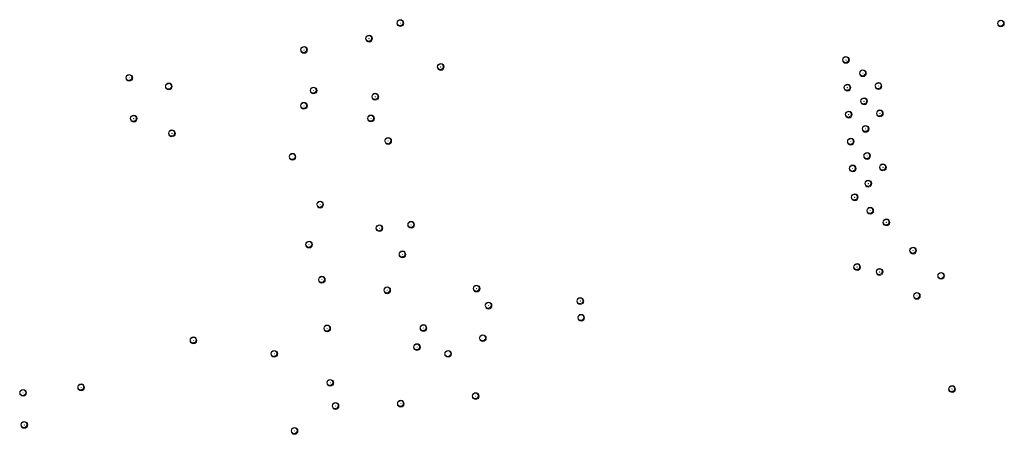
# Model space of a CAD drawing. Header units: metres. Extents: x 162108 to 162858, y 502368 to 503171.
# Tile 27 of 38: x 162115 to 162403, y 503027 to 503148. Entities that reach past the tile are written whole.
import ezdxf

# ---------------------------------------------------------------- set-up
doc = ezdxf.new("R2010")
doc.units = ezdxf.units.M
doc.layers.add('B-WE-GR-BOOM-S', color=3, linetype='Continuous', lineweight=18, true_color=0x00ff00)

# ---------------------------------------------------------------- blocks, each defined once
blk = doc.blocks.new('SGR-BOOM_03')
blk.add_lwpolyline([(2.4, 3.6), (2.8, 3.1), (3.2, 2.6), (3.5, 2), (3.7, 1.3), (3.8, 0.6), (3.8, -0.1), (3.6, -0.8), (3.4, -1.4), (3, -2), (2.5, -2.5), (1.9, -3), (1.2, -3.3), (0.5, -3.6), (-0.3, -3.7), (-1, -3.7), (-1.7, -3.6), (-2.3, -3.4), (-2.9, -3), (-3.5, -2.5), (-3.9, -2), (-4.3, -1.4), (-4.5, -0.8), (-4.7, -0.1), (-4.7, 0.5), (-4.7, 1.1), (-4.5, 1.6), (-4.2, 2.1), (-3.9, 2.6), (-3.5, 3), (-3, 3.3), (-2.5, 3.6), (-2, 3.9), (-1.4, 4.1), (-0.8, 4.3), (-0.3, 4.4), (0.3, 4.4), (0.9, 4.3), (1.4, 4.2), (1.9, 4)], close=True)
for radius in [5, 0.15]:
    blk.add_circle((0, 0), radius)

msp = doc.modelspace()

# ---------------------------------------------------------------- block references
at = {"layer": 'B-WE-GR-BOOM-S', "xscale": 0.2, "yscale": 0.2, "zscale": 0.2}
for p in [(162226.34, 503147.28), (162402.19, 503147.16), (162217.17, 503142.74), (162198.15, 503139.43), (162356.83, 503136.5), (162238.17, 503134.44), (162146.98, 503131.25), (162361.79, 503132.6), (162158.54, 503128.72), (162357.24, 503128.37), (162366.36, 503128.85), (162200.94, 503127.54), (162219.01, 503125.71), (162198.13, 503123.06), (162362.12, 503124.37), (162148.27, 503119.3), (162217.74, 503119.35), (162357.63, 503120.48), (162366.77, 503120.84), (162362.59, 503116.3), (162159.47, 503114.99), (162222.79, 503112.75), (162358.24, 503112.56), (162194.77, 503108.12), (162363.02, 503108.36), (162358.8, 503104.7), (162367.66, 503105.03), (162363.37, 503100.26), (162359.38, 503096.25), (162202.87, 503094.12), (162363.93, 503092.32), (162229.49, 503088.21), (162368.67, 503088.92), (162220.21, 503087.22), (162199.62, 503082.42), (162226.96, 503079.54), (162376.48, 503080.65), (162360.08, 503075.84), (162366.68, 503074.39), (162384.69, 503073.25), (162203.37, 503072.12), (162222.51, 503069.03), (162248.69, 503069.52), (162377.6, 503067.38), (162252.17, 503064.54), (162279.04, 503065.87), (162279.29, 503060.97), (162204.93, 503057.85), (162233.11, 503057.96), (162165.77, 503054.36), (162250.51, 503055), (162189.44, 503050.41), (162231.22, 503052.37), (162240.33, 503050.41), (162205.82, 503041.92), (162115.88, 503038.99), (162132.87, 503040.59), (162387.9, 503040.1), (162226.47, 503035.81), (162248.4, 503038.02), (162207.37, 503035.14), (162116.23, 503029.59), (162195.37, 503027.84)]:
    msp.add_blockref('SGR-BOOM_03', p, dxfattribs=at)

doc.saveas('drawing.dxf')
